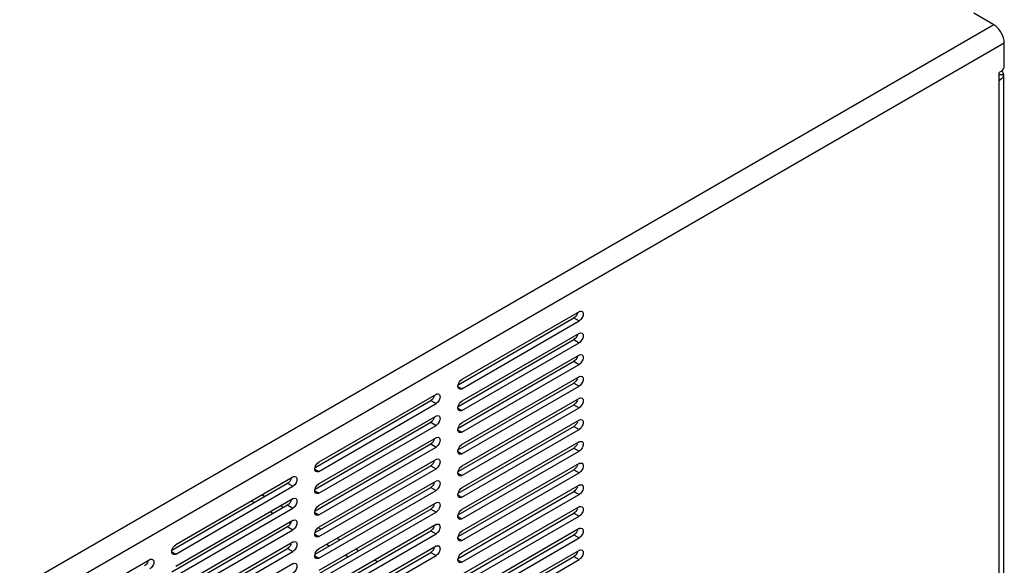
# Model space of a CAD drawing. Header units: inches. Extents: x 0 to 34, y 0 to 22.
# Tile 100 of 127: x 6.6 to 8.5, y 16.1 to 17.2. Entities that reach past the tile are written whole.
import ezdxf

# ---------------------------------------------------------------- set-up
doc = ezdxf.new("R2010")
doc.units = ezdxf.units.IN
doc.header["$LTSCALE"] = 1.87
doc.header["$MEASUREMENT"] = 0
doc.layers.get('0').update_dxf_attribs({"linetype": 'CONTINUOUS'})
doc.layers.add('02___PRT_ALL_AXES', color=7, linetype='CONTINUOUS')

msp = doc.modelspace()

# ---------------------------------------------------------------- linework, layer by layer
at = {"color": 7, "linetype": 'CONTINUOUS'}
for p, q in [((8.49952, 17.15569), (8.45985, 17.1786)), ((8.49952, 17.15569), (5.46161, 15.40164)), ((8.5204, 17.11953), (5.48249, 15.36547)), ((8.5204, 17.07372), (8.5204, 17.11953)), ((8.51483, 17.06408), (8.50996, 17.06127)), ((8.50996, 15.45163), (8.50996, 17.06127)), ((8.5186, 17.05679), (8.50996, 17.05692)), ((8.51483, 17.06408), (8.51567, 17.06464)), ((8.51861, 17.05726), (8.5186, 17.05679)), ((8.51861, 17.05725), (8.51861, 15.47976))]:
    msp.add_line(p, q, dxfattribs=at)
at = {"color": 3, "linetype": 'CONTINUOUS'}
for p, q in [((7.03772, 16.21168), (7.03225, 16.21484)), ((7.0586, 16.22373), (7.05313, 16.22689)), ((7.07484, 16.19025), (7.06937, 16.1934)), ((7.09572, 16.2023), (7.09025, 16.20546)), ((7.10964, 16.17015), (7.10649, 16.17197)), ((7.16995, 16.15944), (7.16512, 16.16223)), ((7.20707, 16.138), (7.20161, 16.14116)), ((7.1862, 16.12595), (7.18073, 16.12911)), ((7.24419, 16.11657), (7.23872, 16.11973)), ((7.22332, 16.10452), (7.21785, 16.10767)), ((7.28131, 16.09514), (7.27584, 16.0983))]:
    msp.add_line(p, q, dxfattribs=at)
at = {"color": 7, "linetype": 'CONTINUOUS'}
for points, knots in [([(8.5204, 17.11953), (8.5204, 17.12668), (8.51551, 17.14081), (8.50572, 17.15211), (8.49952, 17.15569)], [0, 0, 0, 0, 0.4999937, 1, 1, 1, 1]), ([(8.5186, 17.05679), (8.51855, 17.0557), (8.51746, 17.05077), (8.5133, 17.04712), (8.50996, 17.04519)], [0, 0, 0, 0, 0.2202451, 1, 1, 1, 1])]:
    msp.add_open_spline(points, degree=3, knots=knots, dxfattribs=at)
for points in [[(8.51567, 17.06464), (8.51839, 17.0667), (8.5204, 17.07031), (8.5204, 17.07372)], [(8.51567, 17.06466), (8.51738, 17.06262), (8.51861, 17.05991), (8.51861, 17.05726)]]:
    msp.add_open_spline(points, degree=3, dxfattribs=at)
at = {"layer": '02___PRT_ALL_AXES', "color": 7, "linetype": 'CONTINUOUS'}
for p, q in [((7.68018, 16.58894), (7.4486, 16.45523)), ((7.4486, 16.43686), (7.68018, 16.57057)), ((7.66974, 16.5766), (7.68018, 16.57057)), ((7.68018, 16.54608), (7.4486, 16.41237)), ((7.4486, 16.394), (7.68018, 16.52771)), ((7.66974, 16.53374), (7.68018, 16.52771)), ((7.68018, 16.50321), (7.4486, 16.3695)), ((7.4486, 16.35113), (7.68018, 16.48484)), ((7.66974, 16.49087), (7.68018, 16.48484)), ((7.68018, 16.46035), (7.4486, 16.32664)), ((7.66974, 16.44801), (7.68018, 16.44198)), ((7.39734, 16.42563), (7.16576, 16.29192)), ((7.44068, 16.44144), (7.4486, 16.43686)), ((7.4486, 16.30827), (7.68018, 16.44198)), ((7.16576, 16.27355), (7.39734, 16.40726)), ((7.3869, 16.41329), (7.39734, 16.40726)), ((7.68018, 16.41749), (7.4486, 16.28378)), ((7.66974, 16.40514), (7.68018, 16.39911)), ((7.44068, 16.39858), (7.4486, 16.394)), ((7.4486, 16.2654), (7.68018, 16.39911)), ((7.39734, 16.38277), (7.16576, 16.24906)), ((7.3869, 16.37043), (7.39734, 16.3644)), ((7.68018, 16.37462), (7.4486, 16.24091)), ((7.16576, 16.23069), (7.39734, 16.3644)), ((7.44068, 16.35571), (7.4486, 16.35113)), ((7.4486, 16.22254), (7.68018, 16.35625)), ((7.66974, 16.36228), (7.68018, 16.35625)), ((7.39734, 16.3399), (7.16576, 16.20619)), ((7.3869, 16.32756), (7.39734, 16.32153)), ((7.68018, 16.33176), (7.4486, 16.19805)), ((7.16576, 16.18782), (7.39734, 16.32153)), ((7.44068, 16.31285), (7.4486, 16.30827)), ((7.4486, 16.17968), (7.68018, 16.31339)), ((7.66974, 16.31941), (7.68018, 16.31339)), ((7.39734, 16.29704), (7.16576, 16.16333)), ((7.68018, 16.28889), (7.4486, 16.15518)), ((7.15784, 16.27813), (7.16576, 16.27355)), ((7.16576, 16.14496), (7.39734, 16.27867)), ((7.3869, 16.2847), (7.39734, 16.27867)), ((7.44068, 16.26998), (7.4486, 16.2654)), ((7.4486, 16.13681), (7.68018, 16.27052)), ((7.66974, 16.27655), (7.68018, 16.27052)), ((7.1145, 16.26232), (6.88292, 16.12861)), ((7.10406, 16.24998), (7.1145, 16.24395)), ((7.39734, 16.25418), (7.16576, 16.12047)), ((6.88292, 16.11024), (7.1145, 16.24395)), ((7.15784, 16.23527), (7.16576, 16.23069)), ((7.16576, 16.10209), (7.39734, 16.2358)), ((7.3869, 16.24183), (7.39734, 16.2358)), ((7.68018, 16.24603), (7.4486, 16.11232)), ((7.66974, 16.23368), (7.68018, 16.22766)), ((7.1145, 16.21946), (6.88292, 16.08575)), ((7.39734, 16.21131), (7.16576, 16.0776)), ((7.44068, 16.22712), (7.4486, 16.22254)), ((7.4486, 16.09395), (7.68018, 16.22766)), ((6.88292, 16.06738), (7.1145, 16.20109)), ((7.10406, 16.20712), (7.1145, 16.20109)), ((7.15784, 16.1924), (7.16576, 16.18782)), ((7.16576, 16.05923), (7.39734, 16.19294)), ((7.3869, 16.19897), (7.39734, 16.19294)), ((7.68018, 16.20316), (7.4486, 16.06945)), ((7.66974, 16.19082), (7.68018, 16.18479)), ((7.1145, 16.17659), (6.88292, 16.04289)), ((7.44068, 16.18425), (7.4486, 16.17968)), ((7.4486, 16.05108), (7.68018, 16.18479)), ((6.88292, 16.02451), (7.1145, 16.15822)), ((7.10406, 16.16425), (7.1145, 16.15822)), ((7.39734, 16.16845), (7.16576, 16.03474)), ((7.3869, 16.1561), (7.39734, 16.15008)), ((7.68018, 16.1603), (7.4486, 16.02659)), ((7.1145, 16.13373), (6.88292, 16.00002)), ((7.15784, 16.14954), (7.16576, 16.14496)), ((7.16576, 16.01637), (7.39734, 16.15008)), ((7.44068, 16.14139), (7.4486, 16.13681)), ((7.4486, 16.00822), (7.68018, 16.14193)), ((7.66974, 16.14795), (7.68018, 16.14193)), ((6.87499, 16.11482), (6.88292, 16.11024)), ((6.88292, 15.98165), (7.1145, 16.11536)), ((7.10406, 16.12139), (7.1145, 16.11536)), ((7.39734, 16.12558), (7.16576, 15.99187)), ((7.3869, 16.11324), (7.39734, 16.10721)), ((7.68018, 16.11743), (7.4486, 15.98372)), ((6.83165, 16.09901), (6.60008, 15.9653)), ((7.15784, 16.10667), (7.16576, 16.10209)), ((7.16576, 15.9735), (7.39734, 16.10721)), ((7.44068, 16.09852), (7.4486, 16.09395)), ((7.4486, 15.96535), (7.68018, 16.09906)), ((7.66974, 16.10509), (7.68018, 16.09906)), ((7.1145, 16.09087), (6.88292, 15.95716))]:
    msp.add_line(p, q, dxfattribs=at)
at = {"layer": '02___PRT_ALL_AXES', "color": 3, "linetype": 'CONTINUOUS'}
for p, q in [((7.44107, 16.44457), (7.66974, 16.5766)), ((7.44107, 16.40171), (7.66974, 16.53374)), ((7.44107, 16.35884), (7.66974, 16.49087)), ((7.44107, 16.31598), (7.66974, 16.44801)), ((7.15823, 16.28126), (7.3869, 16.41329)), ((7.44107, 16.27311), (7.66974, 16.40514)), ((7.15823, 16.2384), (7.3869, 16.37043)), ((7.44107, 16.23025), (7.66974, 16.36228)), ((7.15823, 16.19553), (7.3869, 16.32756)), ((7.44107, 16.18738), (7.66974, 16.31941)), ((7.15823, 16.15267), (7.3869, 16.2847)), ((7.44107, 16.14452), (7.66974, 16.27655)), ((6.87539, 16.11795), (7.10406, 16.24998)), ((7.15823, 16.1098), (7.3869, 16.24183)), ((7.44107, 16.10165), (7.66974, 16.23368)), ((6.87539, 16.07509), (7.10406, 16.20712)), ((7.15823, 16.06694), (7.3869, 16.19897)), ((7.44107, 16.05879), (7.66974, 16.19082)), ((6.87539, 16.03222), (7.10406, 16.16425)), ((7.15823, 16.02407), (7.3869, 16.1561)), ((7.44107, 16.01592), (7.66974, 16.14795)), ((6.87539, 15.98936), (7.10406, 16.12139)), ((7.15823, 15.98121), (7.3869, 16.11324)), ((7.44107, 15.97306), (7.66974, 16.10509))]:
    msp.add_line(p, q, dxfattribs=at)
for points in [[(7.67663, 16.58516), (7.6753, 16.58175), (7.67291, 16.57843), (7.66974, 16.5766)], [(7.67663, 16.5423), (7.6753, 16.53888), (7.67291, 16.53557), (7.66974, 16.53374)], [(7.67663, 16.49943), (7.6753, 16.49602), (7.67291, 16.4927), (7.66974, 16.49087)], [(7.67663, 16.45657), (7.6753, 16.45315), (7.67291, 16.44984), (7.66974, 16.44801)], [(7.39378, 16.42185), (7.39246, 16.41844), (7.39007, 16.41512), (7.3869, 16.41329)], [(7.67663, 16.4137), (7.6753, 16.41029), (7.67291, 16.40697), (7.66974, 16.40514)], [(7.39378, 16.37899), (7.39246, 16.37557), (7.39007, 16.37226), (7.3869, 16.37043)], [(7.67663, 16.37084), (7.6753, 16.36742), (7.67291, 16.36411), (7.66974, 16.36228)], [(7.39378, 16.33612), (7.39246, 16.33271), (7.39007, 16.32939), (7.3869, 16.32756)], [(7.67663, 16.32797), (7.6753, 16.32456), (7.67291, 16.32124), (7.66974, 16.31941)], [(7.39378, 16.29326), (7.39246, 16.28984), (7.39007, 16.28653), (7.3869, 16.2847)], [(7.67663, 16.28511), (7.6753, 16.28169), (7.67291, 16.27838), (7.66974, 16.27655)], [(7.11094, 16.25854), (7.10962, 16.25513), (7.10723, 16.25181), (7.10406, 16.24998)], [(7.39378, 16.25039), (7.39246, 16.24698), (7.39007, 16.24366), (7.3869, 16.24183)], [(7.67663, 16.24224), (7.6753, 16.23883), (7.67291, 16.23551), (7.66974, 16.23368)], [(7.11094, 16.21568), (7.10962, 16.21226), (7.10723, 16.20895), (7.10406, 16.20712)], [(7.39378, 16.20753), (7.39246, 16.20411), (7.39007, 16.2008), (7.3869, 16.19897)], [(7.67663, 16.19938), (7.6753, 16.19596), (7.67291, 16.19265), (7.66974, 16.19082)], [(7.11094, 16.17281), (7.10962, 16.1694), (7.10723, 16.16608), (7.10406, 16.16425)], [(7.39378, 16.16466), (7.39246, 16.16125), (7.39007, 16.15793), (7.3869, 16.1561)], [(7.67663, 16.15651), (7.6753, 16.1531), (7.67291, 16.14978), (7.66974, 16.14795)], [(7.11094, 16.12995), (7.10962, 16.12653), (7.10723, 16.12322), (7.10406, 16.12139)], [(7.39378, 16.1218), (7.39246, 16.11838), (7.39007, 16.11507), (7.3869, 16.11324)], [(7.67663, 16.11365), (7.6753, 16.11024), (7.67291, 16.10692), (7.66974, 16.10509)], [(6.8281, 16.09523), (6.82677, 16.09182), (6.82438, 16.0885), (6.82121, 16.08667)]]:
    msp.add_open_spline(points, degree=3, dxfattribs=at)
at = {"layer": '02___PRT_ALL_AXES', "color": 7, "linetype": 'CONTINUOUS'}
for points, knots in [([(7.68018, 16.58894), (7.68067, 16.58923), (7.68239, 16.59007), (7.68464, 16.59018), (7.68582, 16.5895)], [0, 0, 0, 0, 0.2946515, 1, 1, 1, 1]), ([(7.68582, 16.5895), (7.68699, 16.58881), (7.68911, 16.58446), (7.68673, 16.57704), (7.68285, 16.57211), (7.68018, 16.57057)], [0, 0, 0, 0, 0.184855, 0.5807574, 1, 1, 1, 1]), ([(7.68018, 16.54608), (7.68067, 16.54636), (7.68239, 16.5472), (7.68464, 16.54732), (7.68582, 16.54663)], [0, 0, 0, 0, 0.2946515, 1, 1, 1, 1]), ([(7.68582, 16.54663), (7.68699, 16.54595), (7.68911, 16.5416), (7.68673, 16.53417), (7.68285, 16.52925), (7.68018, 16.52771)], [0, 0, 0, 0, 0.184855, 0.5807574, 1, 1, 1, 1]), ([(7.68018, 16.50321), (7.68067, 16.5035), (7.68239, 16.50434), (7.68464, 16.50445), (7.68582, 16.50377)], [0, 0, 0, 0, 0.2946515, 1, 1, 1, 1]), ([(7.68582, 16.50377), (7.68699, 16.50309), (7.68911, 16.49873), (7.68673, 16.49131), (7.68285, 16.48638), (7.68018, 16.48484)], [0, 0, 0, 0, 0.184855, 0.5807574, 1, 1, 1, 1]), ([(7.44297, 16.43631), (7.44245, 16.43662), (7.44028, 16.43879), (7.44049, 16.44229), (7.44105, 16.44457)], [0, 0, 0, 0, 0.2056214, 1, 1, 1, 1]), ([(7.68018, 16.46035), (7.68067, 16.46063), (7.68239, 16.46148), (7.68464, 16.46159), (7.68582, 16.4609)], [0, 0, 0, 0, 0.2946515, 1, 1, 1, 1]), ([(7.68582, 16.4609), (7.68699, 16.46022), (7.68911, 16.45587), (7.68673, 16.44844), (7.68285, 16.44352), (7.68018, 16.44198)], [0, 0, 0, 0, 0.184855, 0.5807574, 1, 1, 1, 1]), ([(7.39734, 16.42563), (7.39783, 16.42592), (7.39955, 16.42676), (7.40179, 16.42687), (7.40297, 16.42619)], [0, 0, 0, 0, 0.2946515, 1, 1, 1, 1]), ([(7.40297, 16.42619), (7.40415, 16.42551), (7.40627, 16.42115), (7.40389, 16.41373), (7.40001, 16.4088), (7.39734, 16.40726)], [0, 0, 0, 0, 0.184855, 0.5807574, 1, 1, 1, 1]), ([(7.4486, 16.43686), (7.44811, 16.43658), (7.4464, 16.43574), (7.44415, 16.43563), (7.44297, 16.43631)], [0, 0, 0, 0, 0.2946515, 1, 1, 1, 1]), ([(7.68018, 16.41749), (7.68067, 16.41777), (7.68239, 16.41861), (7.68464, 16.41872), (7.68582, 16.41804)], [0, 0, 0, 0, 0.2946515, 1, 1, 1, 1]), ([(7.68582, 16.41804), (7.68699, 16.41736), (7.68911, 16.413), (7.68673, 16.40558), (7.68285, 16.40066), (7.68018, 16.39911)], [0, 0, 0, 0, 0.184855, 0.5807574, 1, 1, 1, 1]), ([(7.44297, 16.39345), (7.44245, 16.39375), (7.44028, 16.39593), (7.44049, 16.39943), (7.44105, 16.4017)], [0, 0, 0, 0, 0.2056214, 1, 1, 1, 1]), ([(7.4486, 16.394), (7.44811, 16.39371), (7.4464, 16.39287), (7.44415, 16.39276), (7.44297, 16.39345)], [0, 0, 0, 0, 0.2946515, 1, 1, 1, 1]), ([(7.39734, 16.38277), (7.39783, 16.38305), (7.39955, 16.38389), (7.40179, 16.38401), (7.40297, 16.38332)], [0, 0, 0, 0, 0.2946515, 1, 1, 1, 1]), ([(7.40297, 16.38332), (7.40415, 16.38264), (7.40627, 16.37829), (7.40389, 16.37086), (7.40001, 16.36594), (7.39734, 16.3644)], [0, 0, 0, 0, 0.184855, 0.5807574, 1, 1, 1, 1]), ([(7.68018, 16.37462), (7.68067, 16.37491), (7.68239, 16.37575), (7.68464, 16.37586), (7.68582, 16.37517)], [0, 0, 0, 0, 0.2946515, 1, 1, 1, 1]), ([(7.68582, 16.37517), (7.68699, 16.37449), (7.68911, 16.37014), (7.68673, 16.36271), (7.68285, 16.35779), (7.68018, 16.35625)], [0, 0, 0, 0, 0.184855, 0.5807574, 1, 1, 1, 1]), ([(7.44297, 16.35058), (7.44245, 16.35089), (7.44028, 16.35306), (7.44049, 16.35656), (7.44105, 16.35884)], [0, 0, 0, 0, 0.2056214, 1, 1, 1, 1]), ([(7.4486, 16.35113), (7.44811, 16.35085), (7.4464, 16.35001), (7.44415, 16.3499), (7.44297, 16.35058)], [0, 0, 0, 0, 0.2946515, 1, 1, 1, 1]), ([(7.39734, 16.3399), (7.39783, 16.34019), (7.39955, 16.34103), (7.40179, 16.34114), (7.40297, 16.34046)], [0, 0, 0, 0, 0.2946515, 1, 1, 1, 1]), ([(7.40297, 16.34046), (7.40415, 16.33978), (7.40627, 16.33542), (7.40389, 16.328), (7.40001, 16.32307), (7.39734, 16.32153)], [0, 0, 0, 0, 0.184855, 0.5807574, 1, 1, 1, 1]), ([(7.68018, 16.33176), (7.68067, 16.33204), (7.68239, 16.33288), (7.68464, 16.33299), (7.68582, 16.33231)], [0, 0, 0, 0, 0.2946515, 1, 1, 1, 1]), ([(7.68582, 16.33231), (7.68699, 16.33163), (7.68911, 16.32727), (7.68673, 16.31985), (7.68285, 16.31493), (7.68018, 16.31339)], [0, 0, 0, 0, 0.184855, 0.5807574, 1, 1, 1, 1]), ([(7.44297, 16.30772), (7.44245, 16.30802), (7.44028, 16.3102), (7.44049, 16.3137), (7.44105, 16.31597)], [0, 0, 0, 0, 0.2056214, 1, 1, 1, 1]), ([(7.4486, 16.30827), (7.44811, 16.30798), (7.4464, 16.30714), (7.44415, 16.30703), (7.44297, 16.30772)], [0, 0, 0, 0, 0.2946515, 1, 1, 1, 1]), ([(7.39734, 16.29704), (7.39783, 16.29732), (7.39955, 16.29817), (7.40179, 16.29828), (7.40297, 16.29759)], [0, 0, 0, 0, 0.2946515, 1, 1, 1, 1]), ([(7.40297, 16.29759), (7.40415, 16.29691), (7.40627, 16.29256), (7.40389, 16.28513), (7.40001, 16.28021), (7.39734, 16.27867)], [0, 0, 0, 0, 0.184855, 0.5807574, 1, 1, 1, 1]), ([(7.68018, 16.28889), (7.68067, 16.28918), (7.68239, 16.29002), (7.68464, 16.29013), (7.68582, 16.28944)], [0, 0, 0, 0, 0.2946515, 1, 1, 1, 1]), ([(7.68582, 16.28944), (7.68699, 16.28876), (7.68911, 16.28441), (7.68673, 16.27699), (7.68285, 16.27206), (7.68018, 16.27052)], [0, 0, 0, 0, 0.184855, 0.5807574, 1, 1, 1, 1]), ([(7.16013, 16.273), (7.1596, 16.27331), (7.15744, 16.27548), (7.15765, 16.27898), (7.15821, 16.28126)], [0, 0, 0, 0, 0.2056214, 1, 1, 1, 1]), ([(7.16576, 16.27355), (7.16527, 16.27327), (7.16355, 16.27243), (7.16131, 16.27232), (7.16013, 16.273)], [0, 0, 0, 0, 0.2946515, 1, 1, 1, 1]), ([(7.44297, 16.26485), (7.44245, 16.26516), (7.44028, 16.26734), (7.44049, 16.27083), (7.44105, 16.27311)], [0, 0, 0, 0, 0.2056214, 1, 1, 1, 1]), ([(7.1145, 16.26232), (7.11499, 16.26261), (7.1167, 16.26345), (7.11895, 16.26356), (7.12013, 16.26288)], [0, 0, 0, 0, 0.2946515, 1, 1, 1, 1]), ([(7.12013, 16.26288), (7.1213, 16.2622), (7.12343, 16.25784), (7.12105, 16.25042), (7.11716, 16.24549), (7.1145, 16.24395)], [0, 0, 0, 0, 0.184855, 0.5807574, 1, 1, 1, 1]), ([(7.39734, 16.25418), (7.39783, 16.25446), (7.39955, 16.2553), (7.40179, 16.25541), (7.40297, 16.25473)], [0, 0, 0, 0, 0.2946515, 1, 1, 1, 1]), ([(7.40297, 16.25473), (7.40415, 16.25405), (7.40627, 16.24969), (7.40389, 16.24227), (7.40001, 16.23735), (7.39734, 16.2358)], [0, 0, 0, 0, 0.184855, 0.5807574, 1, 1, 1, 1]), ([(7.4486, 16.2654), (7.44811, 16.26512), (7.4464, 16.26428), (7.44415, 16.26417), (7.44297, 16.26485)], [0, 0, 0, 0, 0.2946515, 1, 1, 1, 1]), ([(7.16013, 16.23014), (7.1596, 16.23044), (7.15744, 16.23262), (7.15765, 16.23612), (7.15821, 16.23839)], [0, 0, 0, 0, 0.2056214, 1, 1, 1, 1]), ([(7.16576, 16.23069), (7.16527, 16.2304), (7.16355, 16.22956), (7.16131, 16.22945), (7.16013, 16.23014)], [0, 0, 0, 0, 0.2946515, 1, 1, 1, 1]), ([(7.44297, 16.22199), (7.44245, 16.22229), (7.44028, 16.22447), (7.44049, 16.22797), (7.44105, 16.23024)], [0, 0, 0, 0, 0.2056214, 1, 1, 1, 1]), ([(7.68018, 16.24603), (7.68067, 16.24631), (7.68239, 16.24715), (7.68464, 16.24726), (7.68582, 16.24658)], [0, 0, 0, 0, 0.2946515, 1, 1, 1, 1]), ([(7.68582, 16.24658), (7.68699, 16.2459), (7.68911, 16.24154), (7.68673, 16.23412), (7.68285, 16.2292), (7.68018, 16.22766)], [0, 0, 0, 0, 0.184855, 0.5807574, 1, 1, 1, 1]), ([(7.1145, 16.21946), (7.11499, 16.21974), (7.1167, 16.22058), (7.11895, 16.2207), (7.12013, 16.22001)], [0, 0, 0, 0, 0.2946515, 1, 1, 1, 1]), ([(7.12013, 16.22001), (7.1213, 16.21933), (7.12343, 16.21498), (7.12105, 16.20755), (7.11716, 16.20263), (7.1145, 16.20109)], [0, 0, 0, 0, 0.184855, 0.5807574, 1, 1, 1, 1]), ([(7.39734, 16.21131), (7.39783, 16.2116), (7.39955, 16.21244), (7.40179, 16.21255), (7.40297, 16.21186)], [0, 0, 0, 0, 0.2946515, 1, 1, 1, 1]), ([(7.40297, 16.21186), (7.40415, 16.21118), (7.40627, 16.20683), (7.40389, 16.1994), (7.40001, 16.19448), (7.39734, 16.19294)], [0, 0, 0, 0, 0.184855, 0.5807574, 1, 1, 1, 1]), ([(7.4486, 16.22254), (7.44811, 16.22226), (7.4464, 16.22141), (7.44415, 16.2213), (7.44297, 16.22199)], [0, 0, 0, 0, 0.2946515, 1, 1, 1, 1]), ([(7.16013, 16.18727), (7.1596, 16.18758), (7.15744, 16.18976), (7.15765, 16.19325), (7.15821, 16.19553)], [0, 0, 0, 0, 0.2056214, 1, 1, 1, 1]), ([(7.68018, 16.20316), (7.68067, 16.20345), (7.68239, 16.20429), (7.68464, 16.2044), (7.68582, 16.20371)], [0, 0, 0, 0, 0.2946515, 1, 1, 1, 1]), ([(7.68582, 16.20371), (7.68699, 16.20303), (7.68911, 16.19868), (7.68673, 16.19126), (7.68285, 16.18633), (7.68018, 16.18479)], [0, 0, 0, 0, 0.184855, 0.5807574, 1, 1, 1, 1]), ([(7.1145, 16.17659), (7.11499, 16.17688), (7.1167, 16.17772), (7.11895, 16.17783), (7.12013, 16.17715)], [0, 0, 0, 0, 0.2946515, 1, 1, 1, 1]), ([(7.12013, 16.17715), (7.1213, 16.17647), (7.12343, 16.17211), (7.12105, 16.16469), (7.11716, 16.15977), (7.1145, 16.15822)], [0, 0, 0, 0, 0.184855, 0.5807574, 1, 1, 1, 1]), ([(7.16576, 16.18782), (7.16527, 16.18754), (7.16355, 16.1867), (7.16131, 16.18659), (7.16013, 16.18727)], [0, 0, 0, 0, 0.2946515, 1, 1, 1, 1]), ([(7.44297, 16.17912), (7.44245, 16.17943), (7.44028, 16.18161), (7.44049, 16.1851), (7.44105, 16.18738)], [0, 0, 0, 0, 0.2056214, 1, 1, 1, 1]), ([(7.4486, 16.17968), (7.44811, 16.17939), (7.4464, 16.17855), (7.44415, 16.17844), (7.44297, 16.17912)], [0, 0, 0, 0, 0.2946515, 1, 1, 1, 1]), ([(7.16013, 16.14441), (7.1596, 16.14471), (7.15744, 16.14689), (7.15765, 16.15039), (7.15821, 16.15266)], [0, 0, 0, 0, 0.2056214, 1, 1, 1, 1]), ([(7.39734, 16.16845), (7.39783, 16.16873), (7.39955, 16.16957), (7.40179, 16.16968), (7.40297, 16.169)], [0, 0, 0, 0, 0.2946515, 1, 1, 1, 1]), ([(7.40297, 16.169), (7.40415, 16.16832), (7.40627, 16.16396), (7.40389, 16.15654), (7.40001, 16.15162), (7.39734, 16.15008)], [0, 0, 0, 0, 0.184855, 0.5807574, 1, 1, 1, 1]), ([(7.68018, 16.1603), (7.68067, 16.16058), (7.68239, 16.16142), (7.68464, 16.16153), (7.68582, 16.16085)], [0, 0, 0, 0, 0.2946515, 1, 1, 1, 1]), ([(7.68582, 16.16085), (7.68699, 16.16017), (7.68911, 16.15581), (7.68673, 16.14839), (7.68285, 16.14347), (7.68018, 16.14193)], [0, 0, 0, 0, 0.184855, 0.5807574, 1, 1, 1, 1]), ([(7.1145, 16.13373), (7.11499, 16.13401), (7.1167, 16.13486), (7.11895, 16.13497), (7.12013, 16.13428)], [0, 0, 0, 0, 0.2946515, 1, 1, 1, 1]), ([(7.12013, 16.13428), (7.1213, 16.1336), (7.12343, 16.12925), (7.12105, 16.12182), (7.11716, 16.1169), (7.1145, 16.11536)], [0, 0, 0, 0, 0.184855, 0.5807574, 1, 1, 1, 1]), ([(7.16576, 16.14496), (7.16527, 16.14468), (7.16355, 16.14383), (7.16131, 16.14372), (7.16013, 16.14441)], [0, 0, 0, 0, 0.2946515, 1, 1, 1, 1]), ([(7.44297, 16.13626), (7.44245, 16.13656), (7.44028, 16.13874), (7.44049, 16.14224), (7.44105, 16.14451)], [0, 0, 0, 0, 0.2056214, 1, 1, 1, 1]), ([(7.4486, 16.13681), (7.44811, 16.13653), (7.4464, 16.13569), (7.44415, 16.13557), (7.44297, 16.13626)], [0, 0, 0, 0, 0.2946515, 1, 1, 1, 1]), ([(6.87729, 16.10969), (6.87676, 16.11), (6.87459, 16.11217), (6.87481, 16.11567), (6.87537, 16.11795)], [0, 0, 0, 0, 0.2056214, 1, 1, 1, 1]), ([(7.39734, 16.12558), (7.39783, 16.12587), (7.39955, 16.12671), (7.40179, 16.12682), (7.40297, 16.12613)], [0, 0, 0, 0, 0.2946515, 1, 1, 1, 1]), ([(7.40297, 16.12613), (7.40415, 16.12545), (7.40627, 16.1211), (7.40389, 16.11368), (7.40001, 16.10875), (7.39734, 16.10721)], [0, 0, 0, 0, 0.184855, 0.5807574, 1, 1, 1, 1]), ([(7.68018, 16.11743), (7.68067, 16.11772), (7.68239, 16.11856), (7.68464, 16.11867), (7.68582, 16.11799)], [0, 0, 0, 0, 0.2946515, 1, 1, 1, 1]), ([(7.68582, 16.11799), (7.68699, 16.1173), (7.68911, 16.11295), (7.68673, 16.10553), (7.68285, 16.1006), (7.68018, 16.09906)], [0, 0, 0, 0, 0.184855, 0.5807574, 1, 1, 1, 1]), ([(6.83165, 16.09901), (6.83215, 16.0993), (6.83386, 16.10014), (6.83611, 16.10025), (6.83729, 16.09957)], [0, 0, 0, 0, 0.2946515, 1, 1, 1, 1]), ([(6.83729, 16.09957), (6.83846, 16.09889), (6.84058, 16.09453), (6.8382, 16.08711), (6.83432, 16.08218), (6.83165, 16.08064)], [0, 0, 0, 0, 0.184855, 0.5807574, 1, 1, 1, 1]), ([(6.88292, 16.11024), (6.88243, 16.10996), (6.88071, 16.10912), (6.87846, 16.10901), (6.87729, 16.10969)], [0, 0, 0, 0, 0.2946515, 1, 1, 1, 1]), ([(7.16013, 16.10154), (7.1596, 16.10185), (7.15744, 16.10403), (7.15765, 16.10752), (7.15821, 16.1098)], [0, 0, 0, 0, 0.2056214, 1, 1, 1, 1]), ([(7.16576, 16.10209), (7.16527, 16.10181), (7.16355, 16.10097), (7.16131, 16.10086), (7.16013, 16.10154)], [0, 0, 0, 0, 0.2946515, 1, 1, 1, 1]), ([(7.44297, 16.09339), (7.44245, 16.0937), (7.44028, 16.09588), (7.44049, 16.09937), (7.44105, 16.10165)], [0, 0, 0, 0, 0.2056214, 1, 1, 1, 1]), ([(7.4486, 16.09395), (7.44811, 16.09366), (7.4464, 16.09282), (7.44415, 16.09271), (7.44297, 16.09339)], [0, 0, 0, 0, 0.2946515, 1, 1, 1, 1]), ([(7.1145, 16.09087), (7.11499, 16.09115), (7.1167, 16.09199), (7.11895, 16.0921), (7.12013, 16.09142)], [0, 0, 0, 0, 0.2946515, 1, 1, 1, 1]), ([(7.12013, 16.09142), (7.1213, 16.09074), (7.12343, 16.08638), (7.12105, 16.07896), (7.11716, 16.07404), (7.1145, 16.07249)], [0, 0, 0, 0, 0.184855, 0.5807574, 1, 1, 1, 1])]:
    msp.add_open_spline(points, degree=3, knots=knots, dxfattribs=at)
for points in [[(7.44105, 16.44457), (7.44209, 16.4488), (7.44483, 16.45306), (7.4486, 16.45523)], [(7.44105, 16.4017), (7.44209, 16.40593), (7.44483, 16.41019), (7.4486, 16.41237)], [(7.44105, 16.35884), (7.44209, 16.36307), (7.44483, 16.36733), (7.4486, 16.3695)], [(7.44105, 16.31597), (7.44209, 16.3202), (7.44483, 16.32446), (7.4486, 16.32664)], [(7.15821, 16.28126), (7.15925, 16.28549), (7.16199, 16.28975), (7.16576, 16.29192)], [(7.44105, 16.27311), (7.44209, 16.27734), (7.44483, 16.2816), (7.4486, 16.28378)], [(7.15821, 16.23839), (7.15925, 16.24262), (7.16199, 16.24688), (7.16576, 16.24906)], [(7.44105, 16.23024), (7.44209, 16.23447), (7.44483, 16.23873), (7.4486, 16.24091)], [(7.15821, 16.19553), (7.15925, 16.19976), (7.16199, 16.20402), (7.16576, 16.20619)], [(7.44105, 16.18738), (7.44209, 16.19161), (7.44483, 16.19587), (7.4486, 16.19805)], [(7.15821, 16.15266), (7.15925, 16.15689), (7.16199, 16.16115), (7.16576, 16.16333)], [(7.44105, 16.14451), (7.44209, 16.14874), (7.44483, 16.153), (7.4486, 16.15518)], [(6.87537, 16.11795), (6.87641, 16.12218), (6.87915, 16.12644), (6.88292, 16.12861)], [(7.15821, 16.1098), (7.15925, 16.11403), (7.16199, 16.11829), (7.16576, 16.12047)], [(7.44105, 16.10165), (7.44209, 16.10588), (7.44483, 16.11014), (7.4486, 16.11232)]]:
    msp.add_open_spline(points, degree=3, dxfattribs=at)

doc.saveas('drawing.dxf')
